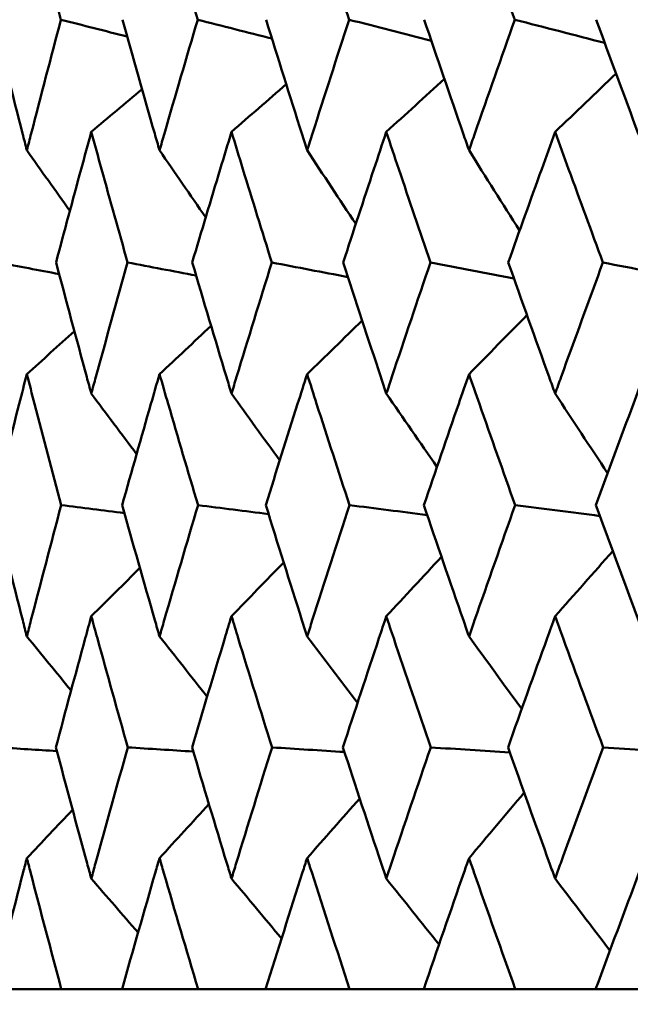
# Model space of a CAD drawing. Header units: millimetres. Extents: x 622 to 2742, y 42 to 2031.
# Tile 25 of 85: x 979.97 to 982.76, y 121.38 to 125.88. Entities that reach past the tile are written whole.
import ezdxf

# ---------------------------------------------------------------- set-up
doc = ezdxf.new("R2010")
doc.units = ezdxf.units.MM
doc.header["$LTSCALE"] = 10
doc.layers.add('Widoczne (ISO)', color=7, linetype='Continuous', lineweight=50)

msp = doc.modelspace()

# ---------------------------------------------------------------- linework, layer by layer
at = {"layer": 'Widoczne (ISO)'}
for p, q in [((979.852, 121.4535), (980.1614, 121.4535)), ((980.4384, 121.4535), (980.1614, 121.4535)), ((980.4384, 121.4535), (980.7854, 121.4535)), ((981.0935, 121.4535), (980.7854, 121.4535)), ((981.0935, 121.4535), (981.4766, 121.4535)), ((981.8146, 121.4535), (981.4766, 121.4535)), ((981.8146, 121.4535), (982.2323, 121.4535)), ((982.5988, 121.4535), (982.2323, 121.4535)), ((982.5988, 121.4535), (983.0496, 121.4535))]:
    msp.add_line(p, q, dxfattribs=at)
msp.add_circle((997.8243, 92.4211), 50, dxfattribs=at)
for points, knots in [([(980.1597, 125.8756), (980.125, 126.0053), (980.0908, 126.135), (980.0392, 126.3324), (980.0216, 126.4001), (980.0041, 126.4678)], [0.01681985, 0.01681985, 0.01681985, 0.01681985, 0.06159108, 0.06159108, 0.08495433, 0.08495433, 0.08495433, 0.08495433]), ([(980.7834, 125.8756), (980.7448, 126.0053), (980.7065, 126.135), (980.6487, 126.3324), (980.629, 126.4001), (980.6094, 126.4678)], [0.01681985, 0.01681985, 0.01681985, 0.01681985, 0.06159108, 0.06159108, 0.08495433, 0.08495433, 0.08495433, 0.08495433]), ([(981.4744, 125.8756), (981.4319, 126.0053), (981.3897, 126.135), (981.326, 126.3324), (981.3043, 126.4001), (981.2826, 126.4678)], [0.01681985, 0.01681985, 0.01681985, 0.01681985, 0.06159108, 0.06159108, 0.08495433, 0.08495433, 0.08495433, 0.08495433]), ([(982.23, 125.8756), (982.1837, 126.0053), (982.1378, 126.135), (982.0685, 126.3324), (982.0448, 126.4001), (982.0212, 126.4678)], [0.01681985, 0.01681985, 0.01681985, 0.01681985, 0.06159108, 0.06159108, 0.08495433, 0.08495433, 0.08495433, 0.08495433]), ([(979.8537, 125.8756), (979.8966, 125.7026), (979.9402, 125.5296), (979.991, 125.331), (979.9975, 125.3054), (980.0041, 125.2798)], [0.02053386, 0.02053386, 0.02053386, 0.02053386, 0.08016461, 0.08016461, 0.08898694, 0.08898694, 0.08898694, 0.08898694]), ([(980.0041, 125.2798), (980.0107, 125.3053), (980.0173, 125.3309), (980.0685, 125.5295), (980.1138, 125.7025), (980.1597, 125.8756)], [0.07138254, 0.07138254, 0.07138254, 0.07138254, 0.08018544, 0.08018544, 0.13983561, 0.13983561, 0.13983561, 0.13983561]), ([(980.4403, 125.8756), (980.4887, 125.7026), (980.5377, 125.5296), (980.5947, 125.331), (980.602, 125.3054), (980.6094, 125.2798)], [0.02053386, 0.02053386, 0.02053386, 0.02053386, 0.08016461, 0.08016461, 0.08898694, 0.08898694, 0.08898694, 0.08898694]), ([(980.6094, 125.2798), (980.6168, 125.3053), (980.6241, 125.3309), (980.6815, 125.5295), (980.7322, 125.7025), (980.7834, 125.8756)], [0.07138254, 0.07138254, 0.07138254, 0.07138254, 0.08018544, 0.08018544, 0.13983561, 0.13983561, 0.13983561, 0.13983561]), ([(981.0956, 125.8756), (981.1492, 125.7026), (981.2034, 125.5296), (981.2664, 125.331), (981.2745, 125.3054), (981.2826, 125.2798)], [0.02053386, 0.02053386, 0.02053386, 0.02053386, 0.08016461, 0.08016461, 0.08898694, 0.08898694, 0.08898694, 0.08898694]), ([(981.2826, 125.2798), (981.2908, 125.3053), (981.2989, 125.3309), (981.3623, 125.5295), (981.418, 125.7025), (981.4744, 125.8756)], [0.07138254, 0.07138254, 0.07138254, 0.07138254, 0.08018544, 0.08018544, 0.13983561, 0.13983561, 0.13983561, 0.13983561]), ([(981.8168, 125.8756), (981.8755, 125.7026), (981.9347, 125.5296), (982.0034, 125.331), (982.0123, 125.3054), (982.0212, 125.2798)], [0.02053386, 0.02053386, 0.02053386, 0.02053386, 0.08016461, 0.08016461, 0.08898694, 0.08898694, 0.08898694, 0.08898694]), ([(982.0212, 125.2798), (982.03, 125.3053), (982.0389, 125.3309), (982.1079, 125.5295), (982.1687, 125.7025), (982.23, 125.8756)], [0.07138254, 0.07138254, 0.07138254, 0.07138254, 0.08018544, 0.08018544, 0.13983561, 0.13983561, 0.13983561, 0.13983561]), ([(982.6013, 125.8756), (982.6648, 125.7026), (982.7288, 125.5296), (982.8029, 125.331), (982.8125, 125.3054), (982.822, 125.2798)], [0.02053386, 0.02053386, 0.02053386, 0.02053386, 0.08016461, 0.08016461, 0.08898694, 0.08898694, 0.08898694, 0.08898694]), ([(980.2981, 125.3636), (980.2826, 125.3071), (980.2672, 125.2506), (980.2133, 125.0521), (980.1752, 124.9101), (980.1375, 124.7681)], [0.04208868, 0.04208868, 0.04208868, 0.04208868, 0.06158988, 0.06158988, 0.11059803, 0.11059803, 0.11059803, 0.11059803]), ([(980.4638, 124.7681), (980.4237, 124.9101), (980.384, 125.052), (980.3292, 125.2505), (980.3136, 125.3071), (980.2981, 125.3636)], [0.01259731, 0.01259731, 0.01259731, 0.01259731, 0.06159863, 0.06159863, 0.08110666, 0.08110666, 0.08110666, 0.08110666]), ([(980.9377, 125.3636), (980.9205, 125.3071), (980.9033, 125.2506), (980.8433, 125.0521), (980.8008, 124.9101), (980.7586, 124.7681)], [0.04208868, 0.04208868, 0.04208868, 0.04208868, 0.06158988, 0.06158988, 0.11059803, 0.11059803, 0.11059803, 0.11059803]), ([(981.1216, 124.7681), (981.0772, 124.9101), (981.0332, 125.052), (980.9722, 125.2505), (980.9549, 125.3071), (980.9377, 125.3636)], [0.01259731, 0.01259731, 0.01259731, 0.01259731, 0.06159863, 0.06159863, 0.08110666, 0.08110666, 0.08110666, 0.08110666]), ([(981.6439, 125.3636), (981.625, 125.3071), (981.6062, 125.2506), (981.5403, 125.0521), (981.4935, 124.9101), (981.4472, 124.7681)], [0.04208868, 0.04208868, 0.04208868, 0.04208868, 0.06158988, 0.06158988, 0.11059803, 0.11059803, 0.11059803, 0.11059803]), ([(981.8453, 124.7681), (981.7967, 124.9101), (981.7486, 125.052), (981.6818, 125.2505), (981.6628, 125.3071), (981.6439, 125.3636)], [0.01259731, 0.01259731, 0.01259731, 0.01259731, 0.06159863, 0.06159863, 0.08110666, 0.08110666, 0.08110666, 0.08110666]), ([(982.414, 125.3636), (982.3935, 125.3071), (982.3731, 125.2506), (982.3015, 125.0521), (982.2507, 124.9101), (982.2003, 124.7681)], [0.04208868, 0.04208868, 0.04208868, 0.04208868, 0.06158988, 0.06158988, 0.11059803, 0.11059803, 0.11059803, 0.11059803]), ([(982.6321, 124.7681), (982.5796, 124.9101), (982.5274, 125.052), (982.455, 125.2505), (982.4345, 125.3071), (982.414, 125.3636)], [0.01259731, 0.01259731, 0.01259731, 0.01259731, 0.06159863, 0.06159863, 0.08110666, 0.08110666, 0.08110666, 0.08110666]), ([(980.1375, 124.7681), (980.1835, 124.594), (980.2301, 124.42), (980.2843, 124.2207), (980.2912, 124.1954), (980.2981, 124.1701)], [0.01556037, 0.01556037, 0.01556037, 0.01556037, 0.07555527, 0.07555527, 0.08428623, 0.08428623, 0.08428623, 0.08428623]), ([(980.2981, 124.1701), (980.305, 124.1953), (980.3119, 124.2206), (980.3665, 124.4199), (980.4149, 124.594), (980.4638, 124.7681)], [0.06686277, 0.06686277, 0.06686277, 0.06686277, 0.07557848, 0.07557848, 0.13558897, 0.13558897, 0.13558897, 0.13558897]), ([(980.7586, 124.7681), (980.81, 124.594), (980.862, 124.42), (980.9223, 124.2207), (980.93, 124.1954), (980.9377, 124.1701)], [0.01556037, 0.01556037, 0.01556037, 0.01556037, 0.07555527, 0.07555527, 0.08428623, 0.08428623, 0.08428623, 0.08428623]), ([(980.9377, 124.1701), (980.9454, 124.1953), (980.9531, 124.2206), (981.0138, 124.4199), (981.0674, 124.594), (981.1216, 124.7681)], [0.06686277, 0.06686277, 0.06686277, 0.06686277, 0.07557848, 0.07557848, 0.13558897, 0.13558897, 0.13558897, 0.13558897]), ([(981.4472, 124.7681), (981.5037, 124.594), (981.5609, 124.42), (981.6271, 124.2207), (981.6355, 124.1954), (981.6439, 124.1701)], [0.01556037, 0.01556037, 0.01556037, 0.01556037, 0.07555527, 0.07555527, 0.08428623, 0.08428623, 0.08428623, 0.08428623]), ([(981.6439, 124.1701), (981.6523, 124.1953), (981.6608, 124.2206), (981.7273, 124.4199), (981.786, 124.594), (981.8453, 124.7681)], [0.06686277, 0.06686277, 0.06686277, 0.06686277, 0.07557848, 0.07557848, 0.13558897, 0.13558897, 0.13558897, 0.13558897]), ([(982.2003, 124.7681), (982.2618, 124.594), (982.3239, 124.42), (982.3957, 124.2207), (982.4048, 124.1954), (982.414, 124.1701)], [0.01556037, 0.01556037, 0.01556037, 0.01556037, 0.07555527, 0.07555527, 0.08428623, 0.08428623, 0.08428623, 0.08428623]), ([(982.414, 124.1701), (982.4231, 124.1953), (982.4323, 124.2206), (982.5044, 124.4199), (982.568, 124.594), (982.6321, 124.7681)], [0.06686277, 0.06686277, 0.06686277, 0.06686277, 0.07557848, 0.07557848, 0.13558897, 0.13558897, 0.13558897, 0.13558897]), ([(980.0041, 124.2588), (979.9925, 124.2137), (979.9809, 124.1686), (979.9298, 123.9694), (979.8909, 123.8153), (979.8524, 123.6613)], [0.04598621, 0.04598621, 0.04598621, 0.04598621, 0.06155279, 0.06155279, 0.11473062, 0.11473062, 0.11473062, 0.11473062]), ([(980.161, 123.6613), (980.1199, 123.8153), (980.0793, 123.9694), (980.0275, 124.1686), (980.0158, 124.2137), (980.0041, 124.2588)], [0.00838421, 0.00838421, 0.00838421, 0.00838421, 0.06155515, 0.06155515, 0.07712864, 0.07712864, 0.07712864, 0.07712864]), ([(980.6094, 124.2588), (980.5964, 124.2137), (980.5833, 124.1686), (980.526, 123.9694), (980.4822, 123.8153), (980.4389, 123.6613)], [0.04598621, 0.04598621, 0.04598621, 0.04598621, 0.06155279, 0.06155279, 0.11473062, 0.11473062, 0.11473062, 0.11473062]), ([(980.7849, 123.6613), (980.739, 123.8153), (980.6936, 123.9694), (980.6356, 124.1686), (980.6225, 124.2137), (980.6094, 124.2588)], [0.00838421, 0.00838421, 0.00838421, 0.00838421, 0.06155515, 0.06155515, 0.07712864, 0.07712864, 0.07712864, 0.07712864]), ([(981.2826, 124.2588), (981.2682, 124.2137), (981.2538, 124.1686), (981.1905, 123.9694), (981.142, 123.8153), (981.094, 123.6613)], [0.04598621, 0.04598621, 0.04598621, 0.04598621, 0.06155279, 0.06155279, 0.11473062, 0.11473062, 0.11473062, 0.11473062]), ([(981.4761, 123.6613), (981.4256, 123.8153), (981.3756, 123.9694), (981.3115, 124.1686), (981.2971, 124.2137), (981.2826, 124.2588)], [0.00838421, 0.00838421, 0.00838421, 0.00838421, 0.06155515, 0.06155515, 0.07712864, 0.07712864, 0.07712864, 0.07712864]), ([(982.0212, 124.2588), (982.0054, 124.2137), (981.9897, 124.1686), (981.9207, 123.9694), (981.8677, 123.8153), (981.8151, 123.6613)], [0.04598621, 0.04598621, 0.04598621, 0.04598621, 0.06155279, 0.06155279, 0.11473062, 0.11473062, 0.11473062, 0.11473062]), ([(982.2317, 123.6613), (982.1769, 123.8153), (982.1224, 123.9694), (982.0527, 124.1686), (982.0369, 124.2137), (982.0212, 124.2588)], [0.00838421, 0.00838421, 0.00838421, 0.00838421, 0.06155515, 0.06155515, 0.07712864, 0.07712864, 0.07712864, 0.07712864]), ([(982.822, 124.2588), (982.8051, 124.2137), (982.7881, 124.1686), (982.7135, 123.9694), (982.6563, 123.8153), (982.5994, 123.6613)], [0.04598621, 0.04598621, 0.04598621, 0.04598621, 0.06155279, 0.06155279, 0.11473062, 0.11473062, 0.11473062, 0.11473062]), ([(979.8524, 123.6613), (979.896, 123.4861), (979.9403, 123.311), (979.9915, 123.1114), (979.9978, 123.0869), (980.0041, 123.0624)], [0.01044349, 0.01044349, 0.01044349, 0.01044349, 0.07085106, 0.07085106, 0.07930241, 0.07930241, 0.07930241, 0.07930241]), ([(980.0041, 123.0624), (980.0104, 123.0869), (980.0167, 123.1113), (980.0684, 123.3109), (980.1144, 123.4861), (980.161, 123.6613)], [0.06241522, 0.06241522, 0.06241522, 0.06241522, 0.0708546, 0.0708546, 0.13127416, 0.13127416, 0.13127416, 0.13127416]), ([(980.4389, 123.6613), (980.488, 123.4861), (980.5378, 123.311), (980.5953, 123.1114), (980.6023, 123.0869), (980.6094, 123.0624)], [0.01044349, 0.01044349, 0.01044349, 0.01044349, 0.07085106, 0.07085106, 0.07930241, 0.07930241, 0.07930241, 0.07930241]), ([(980.6094, 123.0624), (980.6165, 123.0869), (980.6236, 123.1113), (980.6815, 123.3109), (980.7329, 123.4861), (980.7849, 123.6613)], [0.06241522, 0.06241522, 0.06241522, 0.06241522, 0.0708546, 0.0708546, 0.13127416, 0.13127416, 0.13127416, 0.13127416]), ([(981.094, 123.6613), (981.1484, 123.4861), (981.2035, 123.311), (981.267, 123.1114), (981.2748, 123.0869), (981.2826, 123.0624)], [0.01044349, 0.01044349, 0.01044349, 0.01044349, 0.07085106, 0.07085106, 0.07930241, 0.07930241, 0.07930241, 0.07930241]), ([(981.2826, 123.0624), (981.2905, 123.0869), (981.2983, 123.1113), (981.3622, 123.3109), (981.4188, 123.4861), (981.4761, 123.6613)], [0.06241522, 0.06241522, 0.06241522, 0.06241522, 0.0708546, 0.0708546, 0.13127416, 0.13127416, 0.13127416, 0.13127416]), ([(981.8151, 123.6613), (981.8747, 123.4861), (981.9348, 123.311), (982.0041, 123.1114), (982.0126, 123.0869), (982.0212, 123.0624)], [0.01044349, 0.01044349, 0.01044349, 0.01044349, 0.07085106, 0.07085106, 0.07930241, 0.07930241, 0.07930241, 0.07930241]), ([(982.0212, 123.0624), (982.0297, 123.0869), (982.0382, 123.1113), (982.1078, 123.3109), (982.1695, 123.4861), (982.2317, 123.6613)], [0.06241522, 0.06241522, 0.06241522, 0.06241522, 0.0708546, 0.0708546, 0.13127416, 0.13127416, 0.13127416, 0.13127416]), ([(982.5994, 123.6613), (982.6639, 123.4861), (982.7289, 123.311), (982.8036, 123.1114), (982.8128, 123.0869), (982.822, 123.0624)], [0.01044349, 0.01044349, 0.01044349, 0.01044349, 0.07085106, 0.07085106, 0.07930241, 0.07930241, 0.07930241, 0.07930241]), ([(980.2981, 123.1544), (980.289, 123.1209), (980.2798, 123.0875), (980.2254, 122.8881), (980.1807, 122.7221), (980.1366, 122.5561)], [0.04993807, 0.04993807, 0.04993807, 0.04993807, 0.0614821, 0.0614821, 0.11877783, 0.11877783, 0.11877783, 0.11877783]), ([(980.4647, 122.5561), (980.4178, 122.7221), (980.3715, 122.888), (980.3165, 123.0874), (980.3073, 123.1209), (980.2981, 123.1544)], [0.00418374, 0.00418374, 0.00418374, 0.00418374, 0.06147247, 0.06147247, 0.07302352, 0.07302352, 0.07302352, 0.07302352]), ([(980.9377, 123.1544), (980.9275, 123.1209), (980.9173, 123.0875), (980.8568, 122.8881), (980.8069, 122.7221), (980.7577, 122.5561)], [0.04993807, 0.04993807, 0.04993807, 0.04993807, 0.0614821, 0.0614821, 0.11877783, 0.11877783, 0.11877783, 0.11877783]), ([(981.1226, 122.5561), (981.0706, 122.7221), (981.0192, 122.888), (980.9581, 123.0874), (980.9479, 123.1209), (980.9377, 123.1544)], [0.00418374, 0.00418374, 0.00418374, 0.00418374, 0.06147247, 0.06147247, 0.07302352, 0.07302352, 0.07302352, 0.07302352]), ([(981.6439, 123.1544), (981.6327, 123.1209), (981.6216, 123.0875), (981.5551, 122.8881), (981.5003, 122.7221), (981.4461, 122.5561)], [0.04993807, 0.04993807, 0.04993807, 0.04993807, 0.0614821, 0.0614821, 0.11877783, 0.11877783, 0.11877783, 0.11877783]), ([(981.8464, 122.5561), (981.7896, 122.7221), (981.7333, 122.888), (981.6663, 123.0874), (981.6551, 123.1209), (981.6439, 123.1544)], [0.00418374, 0.00418374, 0.00418374, 0.00418374, 0.06147247, 0.06147247, 0.07302352, 0.07302352, 0.07302352, 0.07302352]), ([(982.414, 123.1544), (982.4019, 123.1209), (982.3897, 123.0875), (982.3176, 122.8881), (982.2581, 122.7221), (982.1991, 122.5561)], [0.04993807, 0.04993807, 0.04993807, 0.04993807, 0.0614821, 0.0614821, 0.11877783, 0.11877783, 0.11877783, 0.11877783]), ([(982.6333, 122.5561), (982.5718, 122.7221), (982.5109, 122.888), (982.4383, 123.0874), (982.4261, 123.1209), (982.414, 123.1544)], [0.00418374, 0.00418374, 0.00418374, 0.00418374, 0.06147247, 0.06147247, 0.07302352, 0.07302352, 0.07302352, 0.07302352]), ([(980.1366, 122.5561), (980.1834, 122.3799), (980.2309, 122.2036), (980.2854, 122.0042), (980.2917, 121.981), (980.2981, 121.9577)], [0.00523804, 0.00523804, 0.00523804, 0.00523804, 0.06606705, 0.06606705, 0.07409033, 0.07409033, 0.07409033, 0.07409033]), ([(980.2981, 121.9577), (980.3045, 121.9809), (980.3109, 122.0042), (980.3658, 122.2036), (980.4149, 122.3798), (980.4647, 122.5561)], [0.05804162, 0.05804162, 0.05804162, 0.05804162, 0.06605559, 0.06605559, 0.12689392, 0.12689392, 0.12689392, 0.12689392]), ([(980.7577, 122.5561), (980.8099, 122.3799), (980.8628, 122.2036), (980.9235, 122.0042), (980.9306, 121.981), (980.9377, 121.9577)], [0.00523804, 0.00523804, 0.00523804, 0.00523804, 0.06606705, 0.06606705, 0.07409033, 0.07409033, 0.07409033, 0.07409033]), ([(980.9377, 121.9577), (980.9448, 121.9809), (980.9519, 122.0042), (981.0129, 122.2036), (981.0675, 122.3798), (981.1226, 122.5561)], [0.05804162, 0.05804162, 0.05804162, 0.05804162, 0.06605559, 0.06605559, 0.12689392, 0.12689392, 0.12689392, 0.12689392]), ([(981.4461, 122.5561), (981.5036, 122.3799), (981.5618, 122.2036), (981.6284, 122.0042), (981.6361, 121.981), (981.6439, 121.9577)], [0.00523804, 0.00523804, 0.00523804, 0.00523804, 0.06606705, 0.06606705, 0.07409033, 0.07409033, 0.07409033, 0.07409033]), ([(981.6439, 121.9577), (981.6517, 121.9809), (981.6595, 122.0042), (981.7264, 122.2036), (981.7861, 122.3798), (981.8464, 122.5561)], [0.05804162, 0.05804162, 0.05804162, 0.05804162, 0.06605559, 0.06605559, 0.12689392, 0.12689392, 0.12689392, 0.12689392]), ([(982.1991, 122.5561), (982.2617, 122.3799), (982.3249, 122.2036), (982.3971, 122.0042), (982.4055, 121.981), (982.414, 121.9577)], [0.00523804, 0.00523804, 0.00523804, 0.00523804, 0.06606705, 0.06606705, 0.07409033, 0.07409033, 0.07409033, 0.07409033]), ([(982.414, 121.9577), (982.4224, 121.9809), (982.4309, 122.0042), (982.5034, 122.2036), (982.5681, 122.3798), (982.6333, 122.5561)], [0.05804162, 0.05804162, 0.05804162, 0.05804162, 0.06605559, 0.06605559, 0.12689392, 0.12689392, 0.12689392, 0.12689392]), ([(980.0041, 122.0511), (979.9985, 122.0296), (979.993, 122.008), (979.9416, 121.8088), (979.8965, 121.6312), (979.852, 121.4535)], [0.05393723, 0.05393723, 0.05393723, 0.05393723, 0.06137399, 0.06137399, 0.12273355, 0.12273355, 0.12273355, 0.12273355]), ([(980.1614, 121.4535), (980.1139, 121.6311), (980.067, 121.8088), (980.0153, 122.008), (980.0097, 122.0296), (980.0041, 122.0511)], [0, 0, 0, 0, 0.06135239, 0.06135239, 0.06879633, 0.06879633, 0.06879633, 0.06879633]), ([(980.6094, 122.0511), (980.6032, 122.0296), (980.5969, 122.008), (980.5393, 121.8088), (980.4885, 121.6312), (980.4384, 121.4535)], [0.05393723, 0.05393723, 0.05393723, 0.05393723, 0.06137399, 0.06137399, 0.12273355, 0.12273355, 0.12273355, 0.12273355]), ([(980.7854, 121.4535), (980.7323, 121.6311), (980.6799, 121.8088), (980.6219, 122.008), (980.6157, 122.0296), (980.6094, 122.0511)], [0, 0, 0, 0, 0.06135239, 0.06135239, 0.06879633, 0.06879633, 0.06879633, 0.06879633]), ([(981.2826, 122.0511), (981.2757, 122.0296), (981.2689, 122.008), (981.2052, 121.8088), (981.149, 121.6312), (981.0935, 121.4535)], [0.05393723, 0.05393723, 0.05393723, 0.05393723, 0.06137399, 0.06137399, 0.12273355, 0.12273355, 0.12273355, 0.12273355]), ([(981.4766, 121.4535), (981.4182, 121.6311), (981.3605, 121.8088), (981.2965, 122.008), (981.2895, 122.0296), (981.2826, 122.0511)], [0, 0, 0, 0, 0.06135239, 0.06135239, 0.06879633, 0.06879633, 0.06879633, 0.06879633]), ([(982.0212, 122.0511), (982.0136, 122.0296), (982.0061, 122.008), (981.9367, 121.8088), (981.8753, 121.6312), (981.8146, 121.4535)], [0.05393723, 0.05393723, 0.05393723, 0.05393723, 0.06137399, 0.06137399, 0.12273355, 0.12273355, 0.12273355, 0.12273355]), ([(982.2323, 121.4535), (982.1689, 121.6311), (982.106, 121.8088), (982.0362, 122.008), (982.0287, 122.0296), (982.0212, 122.0511)], [0, 0, 0, 0, 0.06135239, 0.06135239, 0.06879633, 0.06879633, 0.06879633, 0.06879633]), ([(982.822, 122.0511), (982.8139, 122.0296), (982.8058, 122.008), (982.7309, 121.8088), (982.6646, 121.6312), (982.5988, 121.4535)], [0.05393723, 0.05393723, 0.05393723, 0.05393723, 0.06137399, 0.06137399, 0.12273355, 0.12273355, 0.12273355, 0.12273355])]:
    msp.add_open_spline(points, degree=3, knots=knots, dxfattribs=at)
for points in [[(980.4619, 125.7985), (980.3612, 125.8242), (980.2604, 125.8499), (980.1597, 125.8756)], [(981.1224, 125.7891), (981.0094, 125.818), (980.8964, 125.8468), (980.7834, 125.8756)], [(981.8495, 125.7796), (981.7244, 125.8116), (981.5994, 125.8436), (981.4744, 125.8756)], [(982.6402, 125.7697), (982.5035, 125.805), (982.3667, 125.8403), (982.23, 125.8756)], [(982.414, 125.3636), (982.5066, 125.4524), (982.5992, 125.5411), (982.6919, 125.6297)], [(980.9377, 125.3636), (981.0208, 125.4364), (981.104, 125.5091), (981.1872, 125.5817)], [(981.6439, 125.3636), (981.7322, 125.4442), (981.8206, 125.5248), (981.909, 125.6053)], [(980.2981, 125.3636), (980.3753, 125.4286), (980.4524, 125.4937), (980.5297, 125.5586)], [(980.0041, 125.2798), (980.0695, 125.1877), (980.1349, 125.0957), (980.2005, 125.0038)], [(980.6094, 125.2798), (980.6794, 125.1776), (980.7496, 125.0756), (980.8199, 124.9736)], [(981.2826, 125.2798), (981.3565, 125.1676), (981.4305, 125.0556), (981.5047, 124.9437)], [(982.0212, 125.2798), (982.098, 125.1576), (982.175, 125.0357), (982.2522, 124.9139)], [(980.1515, 124.7152), (980.0592, 124.7328), (979.9668, 124.7504), (979.8745, 124.7681)], [(980.7763, 124.7085), (980.6721, 124.7283), (980.568, 124.7482), (980.4638, 124.7681)], [(981.4688, 124.7017), (981.353, 124.7238), (981.2373, 124.7459), (981.1216, 124.7681)], [(982.2262, 124.6948), (982.0993, 124.7192), (981.9723, 124.7436), (981.8453, 124.7681)], [(983.0458, 124.6877), (982.9079, 124.7145), (982.77, 124.7413), (982.6321, 124.7681)], [(981.2826, 124.2588), (981.3663, 124.3403), (981.45, 124.4216), (981.5338, 124.5029)], [(982.0212, 124.2588), (982.1092, 124.3486), (982.1974, 124.4382), (982.2856, 124.5278)], [(980.6094, 124.2588), (980.6878, 124.3321), (980.7662, 124.4054), (980.8447, 124.4786)], [(980.0041, 124.2588), (980.0764, 124.3241), (980.1487, 124.3894), (980.221, 124.4546)], [(980.2981, 124.1701), (980.3669, 124.078), (980.4358, 123.9861), (980.5048, 123.8943)], [(980.9377, 124.1701), (981.0109, 124.0683), (981.0843, 123.9667), (981.1579, 123.8653)], [(981.6439, 124.1701), (981.7208, 124.0586), (981.7978, 123.9474), (981.875, 123.8363)], [(982.414, 124.1701), (982.4936, 124.0489), (982.5734, 123.9279), (982.6534, 123.8071)], [(980.4492, 123.6247), (980.3531, 123.6369), (980.257, 123.6491), (980.161, 123.6613)], [(981.1067, 123.6204), (980.9994, 123.634), (980.8922, 123.6477), (980.7849, 123.6613)], [(981.8305, 123.6161), (981.7124, 123.6311), (981.5942, 123.6462), (981.4761, 123.6613)], [(982.6177, 123.6116), (982.4891, 123.6282), (982.3604, 123.6447), (982.2317, 123.6613)], [(981.6439, 123.1544), (981.7278, 123.2448), (981.8117, 123.3351), (981.8957, 123.4253)], [(982.414, 123.1544), (982.5016, 123.2535), (982.5892, 123.3525), (982.6769, 123.4514)], [(980.9377, 123.1544), (981.017, 123.2363), (981.0963, 123.3181), (981.1757, 123.3999)], [(980.2981, 123.1544), (980.372, 123.2279), (980.4459, 123.3013), (980.5198, 123.3747)], [(980.0041, 123.0624), (980.0713, 122.9801), (980.1386, 122.8978), (980.206, 122.8156)], [(980.6094, 123.0624), (980.6817, 122.9707), (980.7542, 122.879), (980.8267, 122.7875)], [(981.2826, 123.0624), (981.3592, 122.9613), (981.436, 122.8603), (981.5128, 122.7595)], [(982.0212, 123.0624), (982.1012, 122.9519), (982.1813, 122.8415), (982.2616, 122.7313)], [(980.1411, 122.5393), (980.0525, 122.5449), (979.9639, 122.5505), (979.8753, 122.5561)], [(980.7633, 122.5372), (980.6637, 122.5435), (980.5642, 122.5498), (980.4647, 122.5561)], [(981.4529, 122.5352), (981.3428, 122.5422), (981.2327, 122.5491), (981.1226, 122.5561)], [(982.2073, 122.5331), (982.087, 122.5408), (981.9667, 122.5484), (981.8464, 122.5561)], [(983.0235, 122.531), (982.8934, 122.5393), (982.7634, 122.5477), (982.6333, 122.5561)], [(982.0212, 122.0511), (982.1049, 122.1508), (982.1887, 122.2504), (982.2726, 122.3499)], [(981.2826, 122.0511), (981.3625, 122.142), (981.4424, 122.2327), (981.5224, 122.3233)], [(980.0041, 122.0511), (980.0736, 122.1245), (980.1432, 122.1979), (980.2128, 122.2712)], [(980.6094, 122.0511), (980.6845, 122.1332), (980.7597, 122.2152), (980.8349, 122.2972)], [(980.2981, 121.9577), (980.3692, 121.8755), (980.4404, 121.7934), (980.5116, 121.7114)], [(980.9377, 121.9577), (981.0137, 121.8665), (981.0898, 121.7754), (981.166, 121.6844)], [(981.6439, 121.9577), (981.724, 121.8574), (981.8042, 121.7573), (981.8845, 121.6572)], [(982.414, 121.9577), (982.4973, 121.8482), (982.5807, 121.7389), (982.6642, 121.6297)]]:
    msp.add_open_spline(points, degree=3, dxfattribs=at)

doc.saveas('drawing.dxf')
